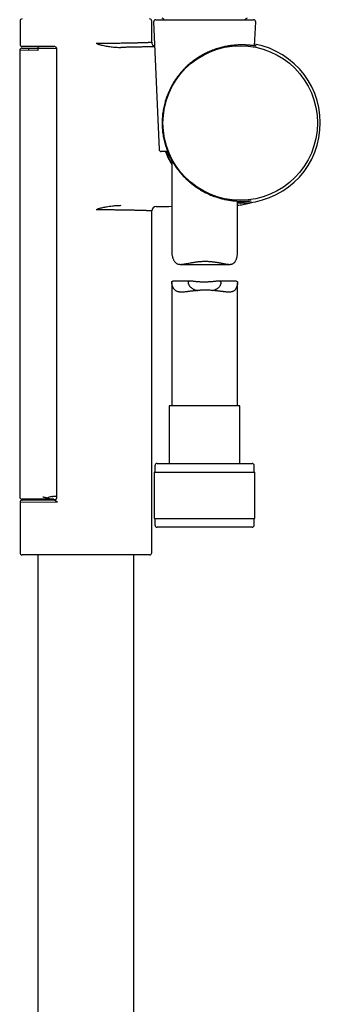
# Model space of a CAD drawing. Header units: millimetres. Extents: x 8 to 1091, y 12 to 2370.
# Tile 77 of 88: x 966 to 1035, y 1870 to 2094. Entities that reach past the tile are written whole.
import ezdxf

# ---------------------------------------------------------------- set-up
doc = ezdxf.new("R2010")
doc.units = ezdxf.units.MM

msp = doc.modelspace()

# ---------------------------------------------------------------- linework, layer by layer
at = {"color": 7, "linetype": 'Continuous', "lineweight": 30}
for p, q in [((966.39, 2094.1), (966.39, 2088.85)), ((996.39, 2089.29), (996.39, 2094.1)), ((996.8, 2093.89), (998.06, 2064.89)), ((997.3, 2094.41), (1008.67, 2094.41)), ((1008.67, 2094.41), (1019.56, 2094.41)), ((1019.82, 2088.47), (1020.06, 2093.89)), ((966.32, 2087.46), (966.32, 1985.77)), ((970.44, 2087.43), (966.32, 2087.46)), ((966.82, 2087.96), (970.82, 2087.93)), ((974.29, 2088.29), (966.89, 2088.35)), ((968.32, 2087.95), (968.32, 2087.45)), ((970.44, 2088.32), (970.44, 2087.93)), ((970.82, 2087.93), (974.12, 2087.9)), ((974.12, 2087.9), (974.68, 2087.89)), ((974.33, 2088.28), (974.29, 2088.29)), ((974.68, 2087.9), (974.68, 1985.49)), ((999.99, 2064.41), (998.56, 2064.41)), ((1000.93, 2062.44), (1000.93, 2041.55)), ((1015.93, 2041.37), (1015.93, 2053.14)), ((996.39, 1973.1), (996.39, 2050.9)), ((1002.95, 2038.73), (1014.12, 2038.73)), ((1005.23, 2034.9), (1001.17, 2034.9)), ((1015.61, 2034.9), (1011.55, 2034.9)), ((1000.93, 2034.6), (1000.93, 2006.54)), ((1015.93, 2006.54), (1015.93, 2034.48)), ((1000.38, 2006.54), (1000.38, 1993.41)), ((1016.48, 2006.54), (1000.38, 2006.54)), ((1016.48, 1993.41), (1016.48, 2006.54)), ((997.13, 1992.91), (997.13, 1991.41)), ((997.63, 1993.41), (1019.23, 1993.41)), ((1019.73, 1991.41), (1019.73, 1992.91)), ((996.95, 1991.41), (996.95, 1980.91)), ((996.95, 1991.41), (1019.9, 1991.41)), ((1019.9, 1980.91), (1019.9, 1991.41)), ((974.96, 1984.61), (966.39, 1984.54)), ((966.39, 1984.54), (966.39, 1973.1)), ((970.81, 1985.27), (966.82, 1985.27)), ((966.89, 1985.04), (974.29, 1985.1)), ((970.44, 1985.27), (970.44, 1985.07)), ((974.08, 1985.27), (970.81, 1985.27)), ((996.95, 1980.91), (1019.9, 1980.91)), ((997.13, 1980.91), (997.13, 1979.41)), ((1008.66, 1978.91), (997.63, 1978.91)), ((1019.23, 1978.91), (1008.66, 1978.91)), ((1019.73, 1979.41), (1019.73, 1980.91)), ((995.89, 1972.6), (966.89, 1972.6)), ((970.44, 1972.6), (970.44, 1729.29)), ((992.34, 1729.29), (992.34, 1972.6))]:
    msp.add_line(p, q, dxfattribs=at)
at = {"color": 7, "linetype": 'Continuous', "lineweight": 30, "flags": 128}
for points in [[(997.38, 2051.9), (998.77, 2051.92), (1000.3, 2051.93), (1000.93, 2051.94)], [(1016.54, 2052.67), (1016.06, 2052.68), (1015.93, 2052.68)]]:
    msp.add_lwpolyline(points, dxfattribs=at)
at = {"color": 7, "linetype": 'Continuous', "lineweight": 30}
msp.add_circle((1016.54, 2070.91), 17.59, dxfattribs=at)
for centre, radius, start, end in [((966.89, 2094.1), 0.5, 90, 180), ((995.89, 2094.1), 0.5, 0, 90), ((997.3, 2093.91), 0.5, 90, 182.4813), ((998.63, 2094.07), 0.7, 29.3056, 79.3261), ((1018.23, 2094.07), 0.7, 100.6739, 150.6944), ((1019.56, 2093.91), 0.5, 357.5187, 90), ((966.89, 2088.85), 0.5, 180.0001, 269.5), ((997.39, 2089.29), 1, 180.0048, 249.4134), ((1016.54, 2070.91), 18.24, 270, 79.5797), ((966.82, 2087.46), 0.5, 89.5, 179.9935), ((970.89, 2087.48), 0.451, 99.2322, 186.9541), ((998.56, 2064.91), 0.5, 182.4813, 270), ((1016.54, 2070.91), 18.24, 200.8619, 211.1549), ((997.39, 2050.9), 1, 90.6008, 180.0074), ((997.63, 1992.91), 0.5, 90, 180), ((1019.23, 1992.91), 0.5, 0, 90), ((966.82, 1985.77), 0.5, 180, 270), ((976.44, 2003.81), 18.69, 258.1784, 259.0133), ((966.89, 1984.54), 0.5, 90.5, 179.9975), ((976.44, 2003.81), 18.69, 262.3343, 264.1884), ((997.63, 1979.41), 0.5, 180, 270), ((1019.23, 1979.41), 0.5, 270, 0), ((966.89, 1973.1), 0.5, 180, 270), ((995.89, 1973.1), 0.5, 270, 0)]:
    msp.add_arc(centre, radius, start, end, dxfattribs=at)
for centre, major_axis, ratio, start_param, end_param in [((974.15, 1977.27), (0, 8.66), 0.57735, 0.123862, 0.312649), ((920.12, 1986.12), (57.29, 0), 0.008727, 5.941693, 5.972726)]:
    msp.add_ellipse(centre, major_axis=major_axis, ratio=ratio, start_param=start_param, end_param=end_param, dxfattribs=at)
for points, knots in [([(983.77, 2089.08), (984.02, 2089.08), (984.53, 2089.07), (985.28, 2089.08), (986.03, 2089.08), (986.76, 2089.08), (987.42, 2089.09), (988.03, 2089.09), (988.59, 2089.1), (989.13, 2089.11), (989.66, 2089.11), (990.18, 2089.12), (990.69, 2089.13), (991.19, 2089.14), (991.66, 2089.15), (992.11, 2089.16), (992.54, 2089.17), (992.95, 2089.18), (993.34, 2089.19), (993.71, 2089.2), (994.07, 2089.21), (994.4, 2089.22), (994.71, 2089.23), (994.99, 2089.24), (995.25, 2089.25), (995.48, 2089.26), (995.69, 2089.26), (995.87, 2089.27), (996.02, 2089.27), (996.15, 2089.28), (996.25, 2089.28), (996.32, 2089.29), (996.37, 2089.29), (996.39, 2089.29), (996.39, 2089.29), (996.39, 2089.29)], [0, 0, 0, 0, 0.036484, 0.073041, 0.109623, 0.14618, 0.182665, 0.21207, 0.241502, 0.270933, 0.300339, 0.330597, 0.360883, 0.39117, 0.421428, 0.450856, 0.48031, 0.509764, 0.539192, 0.569474, 0.599784, 0.630094, 0.660376, 0.690546, 0.720757, 0.750982, 0.781193, 0.811363, 0.840778, 0.870219, 0.899659, 0.929075, 0.959344, 0.989641, 1, 1, 1, 1]), ([(983.77, 2089.08), (983.77, 2089.08), (983.87, 2089.02), (983.96, 2088.97), (984.05, 2088.92)], [0, 0, 0, 0, 0.027902, 1, 1, 1, 1]), ([(984.05, 2088.92), (984.08, 2088.9), (984.15, 2088.87), (984.29, 2088.81), (984.54, 2088.73), (984.94, 2088.63), (985.46, 2088.52), (986.01, 2088.42), (986.57, 2088.33), (987.13, 2088.26), (987.69, 2088.19), (988.25, 2088.14), (988.82, 2088.11), (989.19, 2088.11), (989.38, 2088.1)], [0, 0, 0, 0, 0.020256, 0.040539, 0.081654, 0.165069, 0.268404, 0.371751, 0.475517, 0.579283, 0.684245, 0.789205, 0.894606, 1, 1, 1, 1]), ([(1016.72, 2088.68), (1016.58, 2088.68), (1016.3, 2088.67), (1015.85, 2088.65), (1015.38, 2088.62), (1014.88, 2088.58), (1014.37, 2088.51), (1013.84, 2088.44), (1013.31, 2088.34), (1012.78, 2088.23), (1012.23, 2088.1), (1011.66, 2087.94), (1011.09, 2087.77), (1010.53, 2087.57), (1009.99, 2087.36), (1009.46, 2087.14), (1008.93, 2086.9), (1008.41, 2086.64), (1007.88, 2086.36), (1007.38, 2086.06), (1006.89, 2085.76), (1006.42, 2085.45), (1005.97, 2085.12), (1005.52, 2084.77), (1005.08, 2084.41), (1004.64, 2084.04), (1004.23, 2083.65), (1003.79, 2083.22), (1003.32, 2082.72), (1002.84, 2082.17), (1002.39, 2081.6), (1001.96, 2081.01), (1001.55, 2080.4), (1001.16, 2079.78), (1000.8, 2079.13), (1000.47, 2078.48), (1000.17, 2077.81), (999.89, 2077.12), (999.64, 2076.43), (999.44, 2075.76), (999.26, 2075.12), (999.12, 2074.51), (999, 2073.89), (998.91, 2073.26), (998.83, 2072.63), (998.78, 2072), (998.75, 2071.37), (998.75, 2070.73), (998.76, 2070.08), (998.81, 2069.42), (998.87, 2068.78), (998.96, 2068.15), (999.07, 2067.53), (999.21, 2066.91), (999.36, 2066.3), (999.54, 2065.7), (999.75, 2065.06), (1000, 2064.39), (1000.3, 2063.69), (1000.62, 2063.01), (1000.98, 2062.33), (1001.37, 2061.67), (1001.8, 2061.02), (1002.25, 2060.38), (1002.73, 2059.77), (1003.23, 2059.17), (1003.76, 2058.6), (1004.28, 2058.1), (1004.77, 2057.65), (1005.23, 2057.25), (1005.71, 2056.87), (1006.2, 2056.51), (1006.72, 2056.15), (1007.25, 2055.81), (1007.79, 2055.49), (1008.36, 2055.18), (1008.93, 2054.9), (1009.51, 2054.63), (1010.09, 2054.39), (1010.67, 2054.18), (1011.2, 2054), (1011.69, 2053.85), (1012.13, 2053.73), (1012.56, 2053.62), (1013.02, 2053.52), (1013.48, 2053.42), (1013.95, 2053.34), (1014.42, 2053.27), (1014.87, 2053.22), (1015.31, 2053.18), (1015.72, 2053.15), (1016.12, 2053.13), (1016.48, 2053.11), (1016.83, 2053.11), (1017.16, 2053.11), (1017.47, 2053.11), (1017.75, 2053.12), (1018, 2053.13), (1018.23, 2053.14), (1018.43, 2053.15), (1018.6, 2053.16), (1018.74, 2053.17), (1018.84, 2053.17), (1018.9, 2053.17), (1018.93, 2053.16), (1018.93, 2053.15), (1018.9, 2053.13), (1018.82, 2053.11), (1018.71, 2053.09), (1018.57, 2053.06), (1018.4, 2053.03), (1018.2, 2053), (1017.96, 2052.97), (1017.69, 2052.94), (1017.39, 2052.91), (1017.06, 2052.89), (1016.71, 2052.88), (1016.33, 2052.87), (1016.06, 2052.87), (1015.93, 2052.87)], [0, 0, 0, 0, 0.007973, 0.01595, 0.023923, 0.032113, 0.040311, 0.048501, 0.056479, 0.064464, 0.072442, 0.080672, 0.088909, 0.097139, 0.104821, 0.112509, 0.120191, 0.128068, 0.135951, 0.143829, 0.151376, 0.15893, 0.166485, 0.174032, 0.181796, 0.189565, 0.197335, 0.205099, 0.21528, 0.225471, 0.235663, 0.245846, 0.256314, 0.26679, 0.277267, 0.287736, 0.298193, 0.308659, 0.319124, 0.329579, 0.338232, 0.3469, 0.355569, 0.364229, 0.372877, 0.381338, 0.389805, 0.398265, 0.406988, 0.41572, 0.424444, 0.4329, 0.441362, 0.44982, 0.458457, 0.467098, 0.475735, 0.486321, 0.496917, 0.507514, 0.518102, 0.528987, 0.539882, 0.550776, 0.56166, 0.572348, 0.583041, 0.593728, 0.60194, 0.610159, 0.618378, 0.626588, 0.634956, 0.643329, 0.651697, 0.660289, 0.668887, 0.677478, 0.68586, 0.694248, 0.702629, 0.709144, 0.715667, 0.722189, 0.728704, 0.7362, 0.743702, 0.751198, 0.758908, 0.766625, 0.774335, 0.78192, 0.789511, 0.797096, 0.804878, 0.812664, 0.820446, 0.828482, 0.836524, 0.844561, 0.852825, 0.861097, 0.869361, 0.877475, 0.885595, 0.893709, 0.902063, 0.910424, 0.918778, 0.926822, 0.934871, 0.942915, 0.951186, 0.959463, 0.967734, 0.97588, 0.984032, 0.992177, 1, 1, 1, 1]), ([(1019.83, 2088.57), (1019.86, 2088.56), (1019.95, 2088.54), (1020.05, 2088.51), (1020.13, 2088.48), (1020.17, 2088.46), (1020.17, 2088.45), (1020.13, 2088.45), (1020.05, 2088.45), (1019.94, 2088.46), (1019.79, 2088.48), (1019.6, 2088.5), (1019.38, 2088.52), (1019.12, 2088.55), (1018.83, 2088.58), (1018.53, 2088.61), (1018.23, 2088.63), (1017.89, 2088.65), (1017.53, 2088.67), (1017.14, 2088.68), (1016.86, 2088.68), (1016.72, 2088.68)], [0, 0, 0, 0, 0.0370408, 0.0924535, 0.1479098, 0.2033218, 0.2603977, 0.317522, 0.3745981, 0.4291435, 0.4837307, 0.5382768, 0.5943763, 0.6505205, 0.7066202, 0.7549586, 0.8033256, 0.8516633, 0.9010989, 0.9505664, 1, 1, 1, 1]), ([(974.29, 2088.29), (974.29, 2088.29), (974.3, 2088.29), (974.33, 2088.29), (974.37, 2088.28), (974.42, 2088.26), (974.47, 2088.24), (974.52, 2088.21), (974.56, 2088.16), (974.6, 2088.12), (974.63, 2088.07), (974.65, 2088.03), (974.67, 2087.98), (974.68, 2087.94), (974.68, 2087.91), (974.68, 2087.9), (974.68, 2087.9)], [0, 0, 0, 0, 0.004361, 0.073749, 0.14948, 0.231142, 0.317115, 0.405641, 0.504957, 0.601786, 0.678637, 0.752942, 0.837919, 0.916894, 0.989829, 1, 1, 1, 1]), ([(997.05, 2088.28), (997.04, 2088.28), (996.99, 2088.27), (996.86, 2088.27), (996.68, 2088.26), (996.47, 2088.26), (996.23, 2088.25), (995.97, 2088.24), (995.69, 2088.23), (995.37, 2088.23), (995.03, 2088.22), (994.66, 2088.21), (994.27, 2088.2), (993.86, 2088.19), (993.43, 2088.18), (992.99, 2088.17), (992.51, 2088.16), (992.02, 2088.15), (991.5, 2088.14), (990.96, 2088.13), (990.42, 2088.12), (989.9, 2088.11), (989.55, 2088.11), (989.38, 2088.1)], [0, 0, 0, 0, 0.009844, 0.060648, 0.111452, 0.160454, 0.209456, 0.258798, 0.30814, 0.358551, 0.408962, 0.459742, 0.510523, 0.559623, 0.608723, 0.658163, 0.707603, 0.758113, 0.808623, 0.859502, 0.910381, 0.955159, 1, 1, 1, 1]), ([(1010.67, 2087.6), (1010.56, 2087.56), (1010.24, 2087.45), (1009.73, 2087.24), (1009.14, 2086.99), (1008.56, 2086.7), (1007.97, 2086.39), (1007.39, 2086.06), (1006.83, 2085.7), (1006.26, 2085.32), (1005.72, 2084.91), (1005.33, 2084.61), (1005.13, 2084.43), (1005.1, 2084.4)], [0, 0, 0, 0, 0.057107, 0.1561402, 0.2551037, 0.3566621, 0.4582938, 0.5598607, 0.664519, 0.7692453, 0.8739134, 0.9807468, 1, 1, 1, 1]), ([(1000.93, 2061.81), (1000.84, 2061.97), (1000.61, 2062.36), (1000.29, 2063.01), (999.96, 2063.72), (999.78, 2064.19), (999.69, 2064.41)], [0, 0, 0, 0, 0.194668, 0.473626, 0.752858, 1, 1, 1, 1]), ([(1015.93, 2052.17), (1016.03, 2052.18), (1016.35, 2052.22), (1016.89, 2052.3), (1017.57, 2052.43), (1018.27, 2052.59), (1018.85, 2052.74), (1019.19, 2052.85), (1019.29, 2052.88)], [0, 0, 0, 0, 0.089304, 0.282933, 0.473353, 0.69145, 0.905174, 1, 1, 1, 1]), ([(984.05, 2051.28), (983.96, 2051.22), (983.87, 2051.17), (983.77, 2051.12), (983.77, 2051.12)], [0, 0, 0, 0, 0.972098, 1, 1, 1, 1]), ([(996.39, 2050.9), (996.39, 2050.9), (996.39, 2050.9), (996.35, 2050.91), (996.29, 2050.91), (996.21, 2050.91), (996.1, 2050.91), (995.96, 2050.92), (995.79, 2050.93), (995.6, 2050.93), (995.38, 2050.94), (995.14, 2050.95), (994.87, 2050.96), (994.59, 2050.96), (994.28, 2050.97), (993.95, 2050.98), (993.59, 2050.99), (993.2, 2051), (992.8, 2051.01), (992.37, 2051.03), (991.93, 2051.04), (991.48, 2051.05), (991.01, 2051.05), (990.52, 2051.06), (990.01, 2051.07), (989.47, 2051.08), (988.93, 2051.09), (988.38, 2051.1), (987.83, 2051.1), (987.28, 2051.11), (986.72, 2051.11), (986.15, 2051.11), (985.57, 2051.12), (984.98, 2051.12), (984.38, 2051.12), (983.97, 2051.12), (983.77, 2051.12)], [0, 0, 0, 0, 0.023554, 0.053944, 0.083267, 0.11259, 0.142116, 0.171642, 0.201811, 0.231979, 0.26237, 0.29276, 0.322088, 0.351415, 0.380946, 0.410477, 0.44065, 0.470823, 0.501218, 0.531612, 0.560956, 0.590301, 0.619848, 0.649396, 0.679587, 0.709778, 0.740192, 0.770605, 0.79881, 0.827015, 0.855401, 0.883787, 0.912742, 0.941697, 0.970849, 1, 1, 1, 1]), ([(989.38, 2052.09), (989.22, 2052.09), (988.89, 2052.08), (988.41, 2052.06), (987.92, 2052.02), (987.36, 2051.96), (986.74, 2051.89), (986.14, 2051.79), (985.6, 2051.7), (985.14, 2051.61), (984.73, 2051.51), (984.42, 2051.42), (984.2, 2051.35), (984.1, 2051.3), (984.05, 2051.28)], [0, 0, 0, 0, 0.090923, 0.18185, 0.273115, 0.364381, 0.491982, 0.619583, 0.705141, 0.790708, 0.876234, 0.93781, 0.968948, 1, 1, 1, 1]), ([(1000.93, 2041.55), (1000.93, 2041.54), (1000.93, 2041.47), (1000.94, 2041.32), (1000.96, 2041.1), (1001, 2040.88), (1001.05, 2040.65), (1001.11, 2040.42), (1001.19, 2040.18), (1001.27, 2039.95), (1001.38, 2039.72), (1001.49, 2039.51), (1001.63, 2039.31), (1001.78, 2039.14), (1001.95, 2038.99), (1002.15, 2038.87), (1002.37, 2038.8), (1002.6, 2038.75), (1002.86, 2038.73), (1003.1, 2038.73), (1003.32, 2038.75), (1003.52, 2038.77), (1003.73, 2038.8), (1003.95, 2038.83), (1004.17, 2038.87), (1004.47, 2038.93), (1004.87, 2039), (1005.28, 2039.08), (1005.63, 2039.15), (1005.89, 2039.19), (1006.16, 2039.23), (1006.44, 2039.27), (1006.72, 2039.31), (1007.04, 2039.35), (1007.39, 2039.38), (1007.79, 2039.41), (1008.19, 2039.43), (1008.46, 2039.43), (1008.59, 2039.43)], [0, 0, 0, 0, 0.003146, 0.038303, 0.068105, 0.097914, 0.127951, 0.15799, 0.188404, 0.218817, 0.249427, 0.280032, 0.309883, 0.339891, 0.370557, 0.401542, 0.431414, 0.461563, 0.492458, 0.523562, 0.544622, 0.565683, 0.586906, 0.60813, 0.629774, 0.651419, 0.694946, 0.739363, 0.761698, 0.784032, 0.80676, 0.829488, 0.852363, 0.875237, 0.90616, 0.937185, 0.968536, 1, 1, 1, 1]), ([(1008.59, 2039.43), (1008.69, 2039.43), (1008.89, 2039.43), (1009.18, 2039.42), (1009.48, 2039.4), (1009.78, 2039.38), (1010.08, 2039.35), (1010.37, 2039.32), (1010.67, 2039.28), (1010.96, 2039.24), (1011.23, 2039.2), (1011.51, 2039.15), (1011.77, 2039.1), (1012.04, 2039.05), (1012.29, 2039), (1012.55, 2038.95), (1012.8, 2038.9), (1013.08, 2038.85), (1013.38, 2038.8), (1013.71, 2038.75), (1013.97, 2038.73), (1014.17, 2038.73), (1014.33, 2038.74), (1014.51, 2038.76), (1014.7, 2038.81), (1014.88, 2038.88), (1015.04, 2038.98), (1015.18, 2039.1), (1015.31, 2039.25), (1015.42, 2039.41), (1015.53, 2039.6), (1015.63, 2039.82), (1015.71, 2040.05), (1015.78, 2040.29), (1015.84, 2040.54), (1015.88, 2040.78), (1015.91, 2041.02), (1015.93, 2041.22), (1015.93, 2041.33), (1015.93, 2041.37)], [0, 0, 0, 0, 0.023979, 0.047959, 0.072131, 0.096303, 0.121061, 0.14582, 0.170769, 0.195718, 0.219691, 0.243665, 0.267788, 0.291911, 0.316486, 0.341061, 0.365796, 0.39053, 0.426242, 0.46211, 0.49855, 0.516902, 0.535254, 0.562201, 0.589307, 0.616978, 0.644877, 0.671832, 0.69897, 0.726555, 0.754248, 0.7863, 0.818358, 0.850633, 0.882909, 0.915599, 0.948285, 0.981281, 1, 1, 1, 1]), ([(1008.59, 2032.85), (1008.49, 2032.85), (1008.28, 2032.85), (1007.98, 2032.84), (1007.67, 2032.83), (1007.37, 2032.81), (1007.06, 2032.79), (1006.75, 2032.77), (1006.45, 2032.74), (1006.15, 2032.71), (1005.86, 2032.68), (1005.58, 2032.65), (1005.3, 2032.61), (1005.02, 2032.58), (1004.75, 2032.54), (1004.48, 2032.51), (1004.22, 2032.48), (1003.92, 2032.45), (1003.59, 2032.42), (1003.29, 2032.41), (1003.06, 2032.41), (1002.89, 2032.41), (1002.73, 2032.43), (1002.54, 2032.46), (1002.33, 2032.5), (1002.1, 2032.59), (1001.89, 2032.7), (1001.73, 2032.84), (1001.59, 2032.97), (1001.48, 2033.11), (1001.38, 2033.25), (1001.29, 2033.4), (1001.21, 2033.55), (1001.14, 2033.71), (1001.08, 2033.87), (1001.03, 2034.04), (1000.98, 2034.23), (1000.95, 2034.38), (1000.93, 2034.5), (1000.93, 2034.57), (1000.93, 2034.64), (1000.94, 2034.73), (1000.96, 2034.81), (1001.02, 2034.87), (1001.09, 2034.9), (1001.15, 2034.9), (1001.17, 2034.9)], [0, 0, 0, 0, 0.021228, 0.042456, 0.063844, 0.085231, 0.107111, 0.128991, 0.151035, 0.17308, 0.194305, 0.21553, 0.236895, 0.25826, 0.280058, 0.301856, 0.323809, 0.345762, 0.379094, 0.412596, 0.429654, 0.446712, 0.463899, 0.481086, 0.509349, 0.537815, 0.566961, 0.596344, 0.617784, 0.639226, 0.66085, 0.682476, 0.704465, 0.726455, 0.748534, 0.770613, 0.800459, 0.83041, 0.84563, 0.860849, 0.876201, 0.891552, 0.921422, 0.951565, 0.98253, 1, 1, 1, 1]), ([(1010.19, 2032.79), (1010.19, 2032.79), (1010.28, 2032.8), (1010.45, 2032.85), (1010.69, 2032.92), (1010.9, 2033.01), (1011.1, 2033.1), (1011.29, 2033.21), (1011.47, 2033.34), (1011.65, 2033.49), (1011.81, 2033.66), (1011.94, 2033.84), (1012.04, 2034.02), (1012.11, 2034.18), (1012.16, 2034.32), (1012.18, 2034.46), (1012.18, 2034.57), (1012.16, 2034.66), (1012.12, 2034.73), (1012.06, 2034.79), (1011.98, 2034.84), (1011.89, 2034.87), (1011.78, 2034.89), (1011.64, 2034.9), (1011.49, 2034.9), (1011.33, 2034.89), (1011.14, 2034.88), (1010.94, 2034.86), (1010.72, 2034.84), (1010.48, 2034.81), (1010.21, 2034.79), (1009.94, 2034.76), (1009.65, 2034.74), (1009.35, 2034.72), (1009.04, 2034.7), (1008.72, 2034.69), (1008.4, 2034.69), (1008.09, 2034.69), (1007.78, 2034.7), (1007.48, 2034.71), (1007.18, 2034.73), (1006.89, 2034.75), (1006.62, 2034.78), (1006.35, 2034.8), (1006.1, 2034.83), (1005.86, 2034.86), (1005.64, 2034.88), (1005.44, 2034.89), (1005.26, 2034.9), (1005.1, 2034.9), (1004.97, 2034.88), (1004.86, 2034.85), (1004.78, 2034.81), (1004.72, 2034.75), (1004.69, 2034.68), (1004.68, 2034.6), (1004.68, 2034.49), (1004.71, 2034.36), (1004.77, 2034.2), (1004.85, 2034.04), (1004.96, 2033.87), (1005.09, 2033.7), (1005.25, 2033.53), (1005.44, 2033.37), (1005.64, 2033.23), (1005.85, 2033.11), (1006.06, 2033.01), (1006.3, 2032.92), (1006.54, 2032.85), (1006.74, 2032.8), (1006.85, 2032.78), (1006.87, 2032.78)], [0, 0, 0, 0, 0.000441, 0.01473, 0.02913, 0.042794, 0.056547, 0.070565, 0.084665, 0.102618, 0.120708, 0.139186, 0.157785, 0.173201, 0.188696, 0.204477, 0.220385, 0.233058, 0.245817, 0.258854, 0.271989, 0.284662, 0.297422, 0.310441, 0.323546, 0.336712, 0.349958, 0.363443, 0.377007, 0.391454, 0.405996, 0.420833, 0.435773, 0.450667, 0.465668, 0.481009, 0.49647, 0.511034, 0.5257, 0.540687, 0.555785, 0.570319, 0.584951, 0.599886, 0.614924, 0.629801, 0.644781, 0.660101, 0.675544, 0.69003, 0.704634, 0.719626, 0.734763, 0.747834, 0.761005, 0.77448, 0.788057, 0.804636, 0.821348, 0.838408, 0.855567, 0.872708, 0.889949, 0.907529, 0.925246, 0.939361, 0.953565, 0.968067, 0.98268, 0.996798, 1, 1, 1, 1]), ([(1015.61, 2034.9), (1015.63, 2034.9), (1015.7, 2034.9), (1015.78, 2034.87), (1015.85, 2034.81), (1015.9, 2034.73), (1015.93, 2034.61), (1015.93, 2034.46), (1015.92, 2034.29), (1015.89, 2034.12), (1015.85, 2033.94), (1015.8, 2033.75), (1015.73, 2033.56), (1015.65, 2033.38), (1015.55, 2033.2), (1015.43, 2033.02), (1015.3, 2032.86), (1015.13, 2032.71), (1014.97, 2032.61), (1014.82, 2032.55), (1014.66, 2032.49), (1014.45, 2032.44), (1014.18, 2032.41), (1013.9, 2032.4), (1013.59, 2032.42), (1013.29, 2032.44), (1013.02, 2032.47), (1012.77, 2032.5), (1012.51, 2032.53), (1012.25, 2032.56), (1011.97, 2032.6), (1011.69, 2032.63), (1011.4, 2032.67), (1011.11, 2032.7), (1010.81, 2032.73), (1010.51, 2032.76), (1010.2, 2032.79), (1009.89, 2032.81), (1009.57, 2032.83), (1009.25, 2032.84), (1008.92, 2032.85), (1008.7, 2032.85), (1008.59, 2032.85)], [0, 0, 0, 0, 0.018444, 0.047072, 0.075919, 0.103833, 0.131972, 0.16079, 0.189807, 0.215724, 0.241644, 0.267752, 0.29386, 0.320403, 0.346944, 0.373745, 0.400541, 0.430496, 0.460686, 0.476188, 0.491689, 0.522962, 0.552917, 0.583056, 0.613689, 0.644465, 0.666019, 0.687574, 0.709284, 0.730994, 0.753168, 0.775341, 0.797673, 0.820004, 0.84206, 0.864116, 0.886338, 0.908559, 0.931322, 0.954084, 0.977042, 1, 1, 1, 1]), ([(972.61, 1985.51), (972.55, 1985.53), (972.41, 1985.56), (972.2, 1985.6), (971.98, 1985.66), (971.77, 1985.71), (971.63, 1985.75), (971.56, 1985.77)], [0, 0, 0, 0, 0.1691104, 0.3756506, 0.582662, 0.7910945, 1, 1, 1, 1]), ([(973.53, 1985.87), (973.63, 1985.89), (973.77, 1985.91), (973.96, 1985.94), (974.06, 1985.95), (974.11, 1985.95)], [0, 0, 0, 0, 0.497457, 0.748129, 1, 1, 1, 1]), ([(974.68, 1985.5), (974.68, 1985.49), (974.68, 1985.49), (974.68, 1985.46), (974.67, 1985.41), (974.65, 1985.36), (974.63, 1985.31), (974.6, 1985.27), (974.56, 1985.22), (974.51, 1985.18), (974.46, 1985.15), (974.41, 1985.13), (974.37, 1985.11), (974.33, 1985.11), (974.3, 1985.1), (974.29, 1985.1), (974.29, 1985.1)], [0, 0, 0, 0, 0.001279, 0.072364, 0.158632, 0.242494, 0.330524, 0.41454, 0.506948, 0.599702, 0.688726, 0.773757, 0.854178, 0.929153, 0.998266, 1, 1, 1, 1]), ([(973.95, 1985.28), (973.87, 1985.28), (973.7, 1985.29), (973.45, 1985.3), (973.24, 1985.32), (973.07, 1985.36), (972.97, 1985.39), (972.91, 1985.43), (972.89, 1985.45), (972.88, 1985.46)], [0, 0, 0, 0, 0.22582, 0.451616, 0.676833, 0.797042, 0.916388, 0.974061, 1, 1, 1, 1]), ([(974.96, 1984.61), (974.96, 1984.61), (974.91, 1984.64), (974.81, 1984.7), (974.67, 1984.78), (974.54, 1984.86), (974.43, 1984.94), (974.35, 1985), (974.3, 1985.04), (974.27, 1985.07), (974.27, 1985.09), (974.27, 1985.1), (974.28, 1985.1), (974.29, 1985.1)], [0, 0, 0, 0, 0.004833, 0.145099, 0.285608, 0.425745, 0.564474, 0.702875, 0.774815, 0.846582, 0.889744, 0.93282, 1, 1, 1, 1])]:
    msp.add_open_spline(points, degree=3, knots=knots, dxfattribs=at)

doc.saveas('drawing.dxf')
